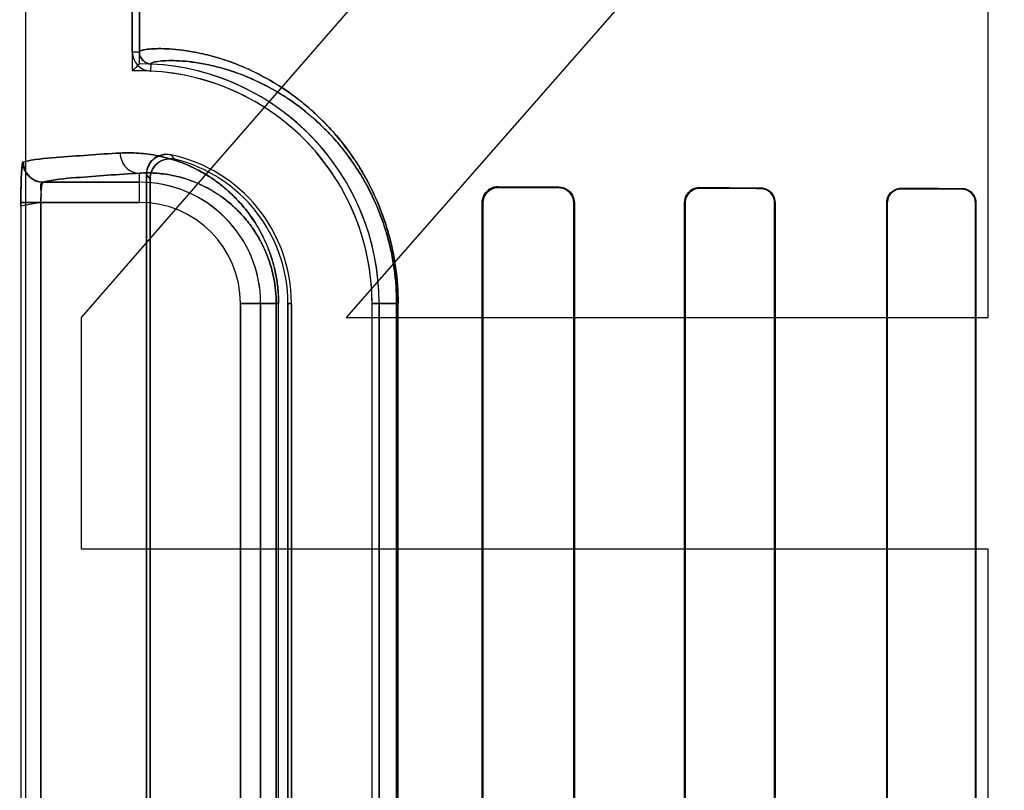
# Model space of a CAD drawing. Header units: millimetres. Extents: x 0 to 297, y 0 to 210.
# Tile 211 of 256: x 58.142 to 58.313, y 157.406 to 157.54. Entities that reach past the tile are written whole.
import ezdxf

# ---------------------------------------------------------------- set-up
doc = ezdxf.new("R2010")
doc.units = ezdxf.units.MM
doc.header["$LTSCALE"] = 16.335
doc.layers.get('0').update_dxf_attribs({"linetype": 'CONTINUOUS'})
for name, color, linetype in [('AXES_REF', 7, 'CONTINUOUS'), ('INTFCLR_1', 7, 'CONTINUOUS'), ('INTFCLR_72935', 7, 'CONTINUOUS')]:
    doc.layers.add(name, color=color, linetype=linetype)

msp = doc.modelspace()

# ---------------------------------------------------------------- linework, layer by layer
at = {"color": 7, "linetype": 'Continuous'}
for p, q in [((58.1527931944, 157.4880072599), (58.3102931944, 157.6689647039)), ((58.3102931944, 157.615347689), (58.1987307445, 157.4880072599)), ((58.3102931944, 157.4880072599), (58.3102931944, 157.615347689)), ((58.1527931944, 157.4477944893), (58.1527931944, 157.4880072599)), ((58.1987307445, 157.4880072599), (58.3102931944, 157.4880072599)), ((58.3102931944, 157.4477944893), (58.1527931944, 157.4477944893)), ((58.3102931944, 157.3539647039), (58.3102931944, 157.4477944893))]:
    msp.add_line(p, q, dxfattribs=at)
for radius in [6.787079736, 6.7865, 6.743039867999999]:
    msp.add_circle((57.4637306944, 154.7114647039), radius, dxfattribs=at)
for radius, start, end in [(6.72, 278.2771290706, 261.7228709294), (6.874, 193.234383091, 36.7246116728)]:
    msp.add_arc((57.4637306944, 154.7114647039), radius, start, end, dxfattribs=at)
at = {"layer": 'AXES_REF', "color": 9, "linetype": 'Continuous'}
for radius in [6.191158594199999, 4.150003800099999]:
    msp.add_circle((57.4637306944, 154.7114647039), radius, dxfattribs=at)
at = {"layer": 'INTFCLR_1', "color": 6, "linetype": 'Continuous'}
for p, q in [((58.1430742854, 159.0304665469), (58.1430742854, 157.1614547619)), ((58.16160570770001, 157.5341413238), (58.16160570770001, 158.3777682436)), ((58.1628399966, 158.3777682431), (58.1628399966, 157.5341412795)), ((58.1640742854, 157.5128788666), (58.1640742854, 157.3000306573)), ((58.1646867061, 157.3007985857), (58.1646867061, 157.5121109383)), ((58.2223738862, 157.3049547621), (58.2223738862, 157.5079547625)), ((58.2225008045, 157.3049547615), (58.2225008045, 157.5079547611)), ((58.2382852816, 157.5079547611), (58.2382852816, 157.3049547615)), ((58.23840006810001, 157.5079547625), (58.23840006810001, 157.3049547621)), ((58.2575326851, 157.3049547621), (58.2575326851, 157.5079547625)), ((58.2576387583, 157.3049547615), (58.2576387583, 157.5079547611)), ((58.27316375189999, 157.5079547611), (58.27316375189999, 157.3049547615)), ((58.2732632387, 157.5079547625), (58.2732632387, 157.3049547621)), ((58.2926508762, 157.3049547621), (58.2926508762, 157.5079547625)), ((58.2927452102, 157.3049547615), (58.2927452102, 157.5079547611)), ((58.308068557, 157.5079547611), (58.308068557, 157.3049547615)), ((58.3081587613, 157.5079547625), (58.3081587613, 157.3049547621)), ((58.1886299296, 157.490454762), (58.1886299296, 157.322454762)), ((58.1892423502, 157.3224547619), (58.1892423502, 157.4904547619)), ((58.20324235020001, 157.3224547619), (58.20324235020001, 157.4904547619)), ((58.2044766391, 157.4904547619), (58.2044766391, 157.3224547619))]:
    msp.add_line(p, q, dxfattribs=at)
at = {"layer": 'INTFCLR_1', "color": 9, "linetype": 'Continuous'}
for p, q in [((58.16160570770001, 157.5341411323), (58.1628399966, 157.5341411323)), ((58.16483918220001, 157.5320433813), (58.1647799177, 157.530810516)), ((58.1628399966, 157.5080153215), (58.1628399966, 157.5130858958)), ((58.14611744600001, 157.5115147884), (58.1628399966, 157.5115147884)), ((58.2251764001, 157.5107425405), (58.2251764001, 157.5106184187)), ((58.2356764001, 157.5105740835), (58.2356764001, 157.5106909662)), ((58.2601764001, 157.5105884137), (58.2601764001, 157.5104837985)), ((58.2706764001, 157.5104498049), (58.2706764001, 157.5105504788)), ((58.2951764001, 157.5104729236), (58.2951764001, 157.5103794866)), ((58.3056764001, 157.5103527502), (58.3056764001, 157.5104437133)), ((58.14224410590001, 157.5080153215), (58.14224410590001, 157.3048942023)), ((58.1628399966, 157.5080153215), (58.14224410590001, 157.5080153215)), ((58.1457404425, 157.3048942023), (58.1457404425, 157.5080153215)), ((58.2225008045, 157.5079547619), (58.2223738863, 157.5079547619)), ((58.238400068, 157.5079547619), (58.2382852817, 157.5079547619)), ((58.2576387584, 157.5079547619), (58.2575326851, 157.5079547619)), ((58.2732632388, 157.5079547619), (58.27316375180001, 157.5079547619)), ((58.2927452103, 157.5079547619), (58.2926508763, 157.5079547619)), ((58.3081587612, 157.5079547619), (58.3080685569, 157.5079547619)), ((58.1804005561, 157.3224547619), (58.1804005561, 157.4904547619)), ((58.1870182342, 157.4904547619), (58.1804005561, 157.4904547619)), ((58.1839000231, 157.4904547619), (58.1839000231, 157.3224547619)), ((58.1866092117, 157.4904547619), (58.1866092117, 157.3224547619)), ((58.1870182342, 157.3224547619), (58.1870182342, 157.4904547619)), ((58.1892423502, 157.4904547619), (58.1886299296, 157.4904547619)), ((58.20324235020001, 157.4904547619), (58.2077809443, 157.4904547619)), ((58.2075227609, 157.4904547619), (58.2075227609, 157.3224547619)), ((58.2077809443, 157.3224547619), (58.2077809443, 157.4904547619))]:
    msp.add_line(p, q, dxfattribs=at)
at = {"layer": 'INTFCLR_1', "color": 7, "linetype": 'Continuous'}
msp.add_lwpolyline([(58.224323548, 157.5104821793), (58.2244110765, 157.5105096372), (58.2245005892, 157.5105343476), (58.2245920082, 157.5105561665), (58.2246851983, 157.510574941), (58.2247801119, 157.5105905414), (58.2248767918, 157.5106028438), (58.2249751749, 157.5106116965), (58.2250750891, 157.5106169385), (58.2251764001, 157.5106184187)], dxfattribs=at)
at = {"layer": 'INTFCLR_1', "color": 6, "linetype": 'Continuous'}
for centre, radius, start, end in [((58.1649401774, 157.5341411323), 0.0033344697, 179.9999841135, 267.2452071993), ((58.1649401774, 157.5341411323), 0.0021001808, 180, 267.2444331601), ((58.1628399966, 157.4904547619), 0.0416366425, 2.350000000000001e-08, 87.2478819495), ((58.1628399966, 157.4904547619), 0.0404023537, 1.4556e-06, 87.24788270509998), ((58.1628399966, 157.4904547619), 0.0264023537, 2.2274e-06, 78.1110819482), ((58.1628399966, 157.4904547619), 0.025789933, 1.41e-07, 76.16476393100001)]:
    msp.add_arc(centre, radius, start, end, dxfattribs=at)
at = {"layer": 'INTFCLR_1', "color": 9, "linetype": 'Continuous'}
for centre, radius, start, end in [((58.1189487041, 157.4703538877), 0.0674069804, 42.0440516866, 42.9598197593), ((58.1628399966, 157.4904547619), 0.0210600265, 4.099999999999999e-09, 90.00000000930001), ((58.1191705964, 157.4764401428), 0.0578283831, 38.0856590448, 39.0588528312), ((58.1628399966, 157.4904547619), 0.0175605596, 2.598e-07, 89.99999993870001)]:
    msp.add_arc(centre, radius, start, end, dxfattribs=at)
at = {"layer": 'INTFCLR_1', "color": 6, "linetype": 'Continuous'}
for major_axis, ratio, start_param, end_param in [((0.3650864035, 0), 0.0034906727, -2.5485709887, -2.4989177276), ((0.3860864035, 0), 0.0034906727, -2.4721230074, -2.4294368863), ((0.3650864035, 0), 0.0034906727, -2.3940887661, -2.3526946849), ((0.3860864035, 0), 0.0034906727, -2.3371288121, -2.3000343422), ((0.3650864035, 0), 0.0034906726, -2.2620717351, -2.2252929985), ((0.3860864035, 0), 0.0034906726, -2.217857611, -2.1841931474)]:
    msp.add_ellipse((58.5279264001, 157.5114547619), major_axis=major_axis, ratio=ratio, start_param=start_param, end_param=end_param, dxfattribs=at)
at = {"layer": 'INTFCLR_1', "color": 9, "linetype": 'Continuous'}
for points, knots in [([(58.1628399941, 157.5341412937), (58.1628399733, 157.5342383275), (58.16318277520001, 157.5344317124), (58.1642152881, 157.5346354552), (58.16595328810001, 157.5347487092), (58.1681649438, 157.5346796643), (58.1704977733, 157.5344529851), (58.1732560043, 157.533985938), (58.17581397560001, 157.5333454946), (58.178064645, 157.5326300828), (58.1806217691, 157.531686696), (58.1840744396, 157.5301102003), (58.18758044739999, 157.5280223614), (58.1901046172, 157.5261952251), (58.1916337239, 157.524970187), (58.1932468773, 157.5235835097), (58.1952894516, 157.5216220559), (58.19770451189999, 157.5189117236), (58.1996469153, 157.5163200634), (58.20116220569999, 157.5139819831), (58.2027110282, 157.5113140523), (58.204118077, 157.5083766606), (58.2051694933, 157.5056111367), (58.2057363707, 157.5038926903), (58.20627529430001, 157.5020710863), (58.206736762, 157.5001825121), (58.2071128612, 157.4982325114), (58.2075982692, 157.4951609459), (58.2077809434, 157.4925489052), (58.2077809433, 157.4904547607)], [0, 0, 0, 0, 0.0041250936, 0.0132564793, 0.0482716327, 0.075090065, 0.1080986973, 0.1475742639, 0.1940030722, 0.2200359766, 0.2479478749, 0.3098346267, 0.3811008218, 0.4210070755, 0.4422222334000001, 0.46437903, 0.5114245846, 0.562487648, 0.6185464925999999, 0.6489140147, 0.6808923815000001, 0.7496495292, 0.7870559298, 0.8066095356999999, 0.8265636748, 0.8678037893, 0.8891910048, 0.9109738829, 1, 1, 1, 1]), ([(58.16483918, 157.5320433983), (58.1648388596, 157.5321379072), (58.16515666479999, 157.5323342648), (58.1661456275, 157.5325415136), (58.16778812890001, 157.5326625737), (58.1698882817, 157.5326079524), (58.1721007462, 157.5324016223), (58.1747183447, 157.5319657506), (58.17714610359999, 157.5313623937), (58.17928263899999, 157.5306858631), (58.1817110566, 157.5297918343), (58.18499088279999, 157.528294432), (58.1883211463, 157.5263081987), (58.1907188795, 157.524568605), (58.1921718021, 157.5234015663), (58.1937050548, 157.5220798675), (58.1956466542, 157.5202095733), (58.19794232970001, 157.5176244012), (58.1997886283, 157.5151518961), (58.2012290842, 157.5129208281), (58.2027019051, 157.5103739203), (58.2040397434, 157.50756959), (58.2051980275, 157.504510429), (58.2059871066, 157.5019757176), (58.2065297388, 157.4997454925), (58.20688740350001, 157.4978832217), (58.2073490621, 157.4949494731), (58.20752276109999, 157.492454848), (58.2075227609, 157.4904547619)], [0, 0, 0, 0, 0.004220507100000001, 0.0133546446, 0.0482658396, 0.0749773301, 0.1078559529, 0.147184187, 0.193454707, 0.2194070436, 0.2472394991, 0.3089771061, 0.3801211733, 0.4199834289, 0.4411824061, 0.463327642, 0.5103666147, 0.5614497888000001, 0.6175621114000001, 0.6479715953, 0.6800034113, 0.7489049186, 0.7864046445, 0.8260157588, 0.8673774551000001, 0.8888305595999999, 0.9106821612, 1, 1, 1, 1]), ([(58.1426245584, 157.5150142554), (58.1444797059, 157.5155168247), (58.1501611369, 157.515944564), (58.1557752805, 157.5163797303), (58.1595000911, 157.5165853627)], [0, 0, 0, 0, 0.3400295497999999, 1, 1, 1, 1]), ([(58.1595000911, 157.5165853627), (58.1605600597, 157.5166438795), (58.1627799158, 157.5166282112), (58.1662370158, 157.5161557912), (58.1699439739, 157.515108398), (58.17312025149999, 157.5136517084), (58.1757241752, 157.5120310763), (58.1773955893, 157.5107586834), (58.1787300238, 157.5095753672), (58.180119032, 157.5082049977), (58.18183434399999, 157.5061955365), (58.1833768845, 157.5038557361), (58.1845154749, 157.5016752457), (58.1853255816, 157.4997892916), (58.18602741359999, 157.4977030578), (58.186577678, 157.4954310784), (58.1869353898, 157.4929928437), (58.18701823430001, 157.4913133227), (58.1870182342, 157.4904547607)], [0, 0, 0, 0, 0.0750536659, 0.1564805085, 0.2459796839, 0.3464559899, 0.4023291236, 0.4625807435, 0.4947026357, 0.5283756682, 0.6004715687, 0.6810517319, 0.7259046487, 0.7742538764, 0.8260146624, 0.8813433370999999, 0.9392998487, 1, 1, 1, 1]), ([(58.1595000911, 157.5165853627), (58.1595045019, 157.5156996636), (58.1601844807, 157.5138820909), (58.16198286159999, 157.5130905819), (58.1628399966, 157.5130858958)], [0, 0, 0, 0, 0.5081941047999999, 1, 1, 1, 1]), ([(58.1628399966, 157.5130858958), (58.1591488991, 157.5128802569), (58.1535858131, 157.5124452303), (58.1479549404, 157.5120171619), (58.14611744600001, 157.5115147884)], [0, 0, 0, 0, 0.659940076, 1, 1, 1, 1]), ([(58.1628399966, 157.5130858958), (58.1637499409, 157.5131441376), (58.1656580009, 157.5131465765), (58.16863418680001, 157.5127582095), (58.1718310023, 157.511869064), (58.17457361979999, 157.5106184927), (58.1768236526, 157.5092206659), (58.1785982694, 157.507870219), (58.1803724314, 157.5062063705), (58.1821148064, 157.5041604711), (58.1834511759, 157.5021265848), (58.1844381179, 157.5002300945), (58.1851406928, 157.4985883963), (58.1857494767, 157.4967711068), (58.1862269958, 157.4947914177), (58.186537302, 157.4926668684), (58.1866092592, 157.4912031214), (58.1866092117, 157.4904547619)], [0, 0, 0, 0, 0.0744477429, 0.1553151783, 0.2443339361, 0.3444117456, 0.4002041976, 0.4603600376, 0.5261873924, 0.5984175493, 0.6792891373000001, 0.724268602, 0.7728488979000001, 0.8249350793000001, 0.8805719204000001, 0.9388974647, 1, 1, 1, 1])]:
    msp.add_open_spline(points, degree=3, knots=knots, dxfattribs=at)
at = {"layer": 'INTFCLR_1', "color": 7, "linetype": 'Continuous'}
for points, knots in [([(58.1426673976, 157.5150585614), (58.14252953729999, 157.5152227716), (58.1424064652, 157.5137626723), (58.142323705, 157.512896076), (58.1422560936, 157.5104536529), (58.14224410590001, 157.5089002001), (58.14224410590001, 157.5080153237)], [0, 0, 0, 0, 0.090819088, 0.3065073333, 0.6251820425, 1, 1, 1, 1]), ([(58.14224410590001, 157.5080153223), (58.1422441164, 157.508662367), (58.14225041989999, 157.5099067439), (58.14229152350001, 157.5116507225), (58.1423400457, 157.5133450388), (58.1424802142, 157.5144314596), (58.1426245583, 157.5150142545)], [0, 0, 0, 0, 0.2764959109, 0.5316625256, 0.7456761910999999, 1, 1, 1, 1]), ([(58.14611744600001, 157.5115147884), (58.1452263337, 157.5115157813), (58.14337027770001, 157.5122651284), (58.1426255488, 157.5141219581), (58.1426245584, 157.5150142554)], [0, 0, 0, 0, 0.4996677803, 1, 1, 1, 1]), ([(58.1426673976, 157.5150585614), (58.1426642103, 157.5143877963), (58.1430098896, 157.513205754), (58.1443164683, 157.5118857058), (58.1454936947, 157.5115338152), (58.1461597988, 157.5115369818)], [0, 0, 0, 0, 0.3692997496, 0.633266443, 1, 1, 1, 1]), ([(58.1457404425, 157.5080153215), (58.1457404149, 157.5086010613), (58.1459330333, 157.5095395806), (58.1455314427, 157.5114349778), (58.14611744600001, 157.5115147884)], [0, 0, 0, 0, 0.4975901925, 1, 1, 1, 1]), ([(58.1457404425, 157.5080153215), (58.1457404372, 157.5082404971), (58.14574491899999, 157.509120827), (58.1458242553, 157.5103522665), (58.1459051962, 157.5111076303), (58.14607264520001, 157.5115886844), (58.1461597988, 157.5115369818)], [0, 0, 0, 0, 0.1877948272, 0.7473227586, 0.9154867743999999, 1, 1, 1, 1]), ([(58.2225008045, 157.5079547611), (58.2225006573, 157.5084180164), (58.2228391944, 157.5097974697), (58.22428844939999, 157.5106035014), (58.22517640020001, 157.5106184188)], [0, 0, 0, 0, 0.3428139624, 1, 1, 1, 1]), ([(58.2225008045, 157.5079547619), (58.2225008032, 157.5084367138), (58.22280361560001, 157.5095473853), (58.2237458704, 157.5102899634), (58.224323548, 157.5104821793)], [0, 0, 0, 0, 0.4418459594, 1, 1, 1, 1])]:
    msp.add_open_spline(points, degree=3, knots=knots, dxfattribs=at)
at = {"layer": 'INTFCLR_1', "color": 6, "linetype": 'Continuous'}
for points, knots in [([(58.1682792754, 157.5162907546), (58.1677310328, 157.5164061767), (58.1665588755, 157.5163650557), (58.1647285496, 157.5153326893), (58.1640742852, 157.5137903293), (58.1640742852, 157.5128788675)], [0, 0, 0, 0, 0.2757365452, 0.5514172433, 1, 1, 1, 1]), ([(58.1646867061, 157.5121109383), (58.1646867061, 157.5126824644), (58.1649787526, 157.513840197), (58.1664129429, 157.5154315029), (58.1681033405, 157.5157190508), (58.1690071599, 157.515496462)], [0, 0, 0, 0, 0.2761842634, 0.5501881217, 1, 1, 1, 1]), ([(58.2223738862, 157.5079547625), (58.2223738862, 157.5084364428), (58.2227251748, 157.5098748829), (58.2242434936, 157.5107473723), (58.2251764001, 157.5107425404)], [0, 0, 0, 0, 0.3405065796, 1, 1, 1, 1]), ([(58.2356764, 157.5106909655), (58.2361809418, 157.5106886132), (58.2375902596, 157.5103079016), (58.23840006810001, 157.5088338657), (58.23840006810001, 157.5079547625)], [0, 0, 0, 0, 0.3646493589, 1, 1, 1, 1]), ([(58.23567640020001, 157.5105740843), (58.2361409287, 157.510572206), (58.23748656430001, 157.5102264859), (58.2382852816, 157.508813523), (58.2382852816, 157.5079547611)], [0, 0, 0, 0, 0.3510423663, 1, 1, 1, 1]), ([(58.2575326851, 157.5079547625), (58.2575326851, 157.5084586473), (58.257912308, 157.5098277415), (58.2593404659, 157.5105915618), (58.2601764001, 157.5105884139)], [0, 0, 0, 0, 0.3760825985, 1, 1, 1, 1]), ([(58.2576387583, 157.5079547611), (58.2576387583, 157.5084604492), (58.2580250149, 157.5097799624), (58.2593940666, 157.5104864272), (58.2601764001, 157.5104837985)], [0, 0, 0, 0, 0.3926070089, 1, 1, 1, 1]), ([(58.2706764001, 157.5105504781), (58.2711959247, 157.5105486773), (58.2725428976, 157.5101471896), (58.2732632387, 157.5087518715), (58.2732632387, 157.5079547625)], [0, 0, 0, 0, 0.3945869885, 1, 1, 1, 1]), ([(58.2706764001, 157.5104498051), (58.271195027, 157.5104481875), (58.272494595, 157.5100432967), (58.27316375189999, 157.5087032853), (58.27316375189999, 157.5079547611)], [0, 0, 0, 0, 0.4092869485, 1, 1, 1, 1]), ([(58.2926508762, 157.5079547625), (58.2926508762, 157.5084747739), (58.2930538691, 157.5097910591), (58.2944133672, 157.5104751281), (58.2951764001, 157.5104729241)], [0, 0, 0, 0, 0.4052939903, 1, 1, 1, 1]), ([(58.2927452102, 157.5079547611), (58.2927452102, 157.5084633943), (58.2931414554, 157.5097323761), (58.2944492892, 157.5103814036), (58.2951764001, 157.5103794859)], [0, 0, 0, 0, 0.4115998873, 1, 1, 1, 1]), ([(58.30567640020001, 157.5104437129), (58.3061477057, 157.5104424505), (58.30743443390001, 157.5100858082), (58.3081587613, 157.5087444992), (58.3081587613, 157.5079547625)], [0, 0, 0, 0, 0.3737436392, 1, 1, 1, 1]), ([(58.30567640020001, 157.5103527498), (58.3061248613, 157.5103516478), (58.3073635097, 157.5100138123), (58.308068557, 157.5087209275), (58.308068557, 157.5079547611)], [0, 0, 0, 0, 0.3692176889, 1, 1, 1, 1])]:
    msp.add_open_spline(points, degree=3, knots=knots, dxfattribs=at)
at = {"layer": 'INTFCLR_72935', "color": 6, "linetype": 'Continuous'}
for p, q in [((58.1430742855, 159.0304783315), (58.1430742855, 157.1614547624)), ((58.161605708, 158.3810712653), (58.161605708, 157.5308382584)), ((58.1628399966, 157.5320914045), (58.1628399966, 158.3798181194)), ((58.1640742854, 157.3000306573), (58.1640742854, 157.5128788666)), ((58.1646867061, 157.5121109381), (58.1646867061, 157.3007985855)), ((58.2223738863, 157.5079547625), (58.2223738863, 157.3049547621)), ((58.2225008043, 157.5079547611), (58.2225008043, 157.3049547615)), ((58.2382852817, 157.3049547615), (58.2382852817, 157.5079547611)), ((58.2384000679, 157.3049547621), (58.2384000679, 157.5079547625)), ((58.2575326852, 157.5079547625), (58.2575326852, 157.3049547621)), ((58.2576387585, 157.5079547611), (58.2576387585, 157.3049547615)), ((58.2731637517, 157.3049547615), (58.2731637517, 157.5079547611)), ((58.2732632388, 157.3049547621), (58.2732632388, 157.5079547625)), ((58.2926508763, 157.5079547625), (58.2926508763, 157.3049547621)), ((58.2927452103, 157.5079547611), (58.2927452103, 157.3049547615)), ((58.3080685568, 157.3049547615), (58.3080685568, 157.5079547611)), ((58.3081587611, 157.3049547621), (58.3081587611, 157.5079547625)), ((58.1886299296, 157.3224547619), (58.1886299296, 157.490454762)), ((58.1892423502, 157.4904547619), (58.1892423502, 157.3224547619)), ((58.20324234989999, 157.322454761), (58.20324234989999, 157.490454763)), ((58.2044766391, 157.3224547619), (58.2044766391, 157.4904547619))]:
    msp.add_line(p, q, dxfattribs=at)
at = {"layer": 'INTFCLR_72935', "color": 9, "linetype": 'Continuous'}
for p, q in [((58.1628399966, 157.5080153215), (58.1628399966, 157.5130858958)), ((58.1628399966, 157.5115147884), (58.14611744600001, 157.5115147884)), ((58.2251764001, 157.5106184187), (58.2251764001, 157.5107425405)), ((58.2356764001, 157.5106909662), (58.2356764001, 157.5105740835)), ((58.2601764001, 157.5104837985), (58.2601764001, 157.5105884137)), ((58.2706764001, 157.5105504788), (58.2706764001, 157.5104498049)), ((58.2951764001, 157.5103794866), (58.2951764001, 157.5104729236)), ((58.3056764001, 157.5104437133), (58.3056764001, 157.5103527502)), ((58.14224410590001, 157.5080153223), (58.14224410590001, 157.3048942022)), ((58.1457404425, 157.5080153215), (58.1457404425, 157.3048942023)), ((58.1457404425, 157.5080153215), (58.1628399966, 157.5080153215)), ((58.2223738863, 157.5079547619), (58.2225008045, 157.5079547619)), ((58.2382852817, 157.5079547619), (58.238400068, 157.5079547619)), ((58.2575326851, 157.5079547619), (58.2576387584, 157.5079547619)), ((58.27316375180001, 157.5079547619), (58.2732632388, 157.5079547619)), ((58.2926508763, 157.5079547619), (58.2927452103, 157.5079547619)), ((58.3080685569, 157.5079547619), (58.3081587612, 157.5079547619)), ((58.1804005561, 157.4904547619), (58.1804005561, 157.3224547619)), ((58.1804005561, 157.4904547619), (58.1870182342, 157.4904547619)), ((58.1839000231, 157.3224547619), (58.1839000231, 157.4904547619)), ((58.1866092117, 157.3224547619), (58.1866092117, 157.4904547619)), ((58.18701823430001, 157.3224547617), (58.18701823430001, 157.4904547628)), ((58.1886299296, 157.4904547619), (58.1892423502, 157.4904547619)), ((58.2077809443, 157.4904547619), (58.20324235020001, 157.4904547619)), ((58.2075227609, 157.3224547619), (58.2075227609, 157.4904547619)), ((58.2077809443, 157.3224547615), (58.2077809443, 157.4904547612))]:
    msp.add_line(p, q, dxfattribs=at)
at = {"layer": 'INTFCLR_72935', "color": 7, "linetype": 'Continuous'}
for p, q in [((58.1457404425, 157.5080153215), (58.1422425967, 157.5073390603)), ((58.14224410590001, 157.5080153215), (58.1457404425, 157.5080153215))]:
    msp.add_line(p, q, dxfattribs=at)
for points in [[(58.2243071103, 157.5106083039), (58.2243933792, 157.5106345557), (58.2244820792, 157.5106584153), (58.2245731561, 157.510679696), (58.22466613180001, 157.5106981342), (58.2247613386, 157.5107136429), (58.22485994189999, 157.5107261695), (58.2249622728, 157.5107354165), (58.2250678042, 157.5107409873), (58.2251764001, 157.5107425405)], [(58.2251764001, 157.5106184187), (58.2250810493, 157.5106171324), (58.2249848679, 157.5106123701), (58.2248879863, 157.5106040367), (58.2247897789, 157.5105919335), (58.2246911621, 157.5105760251), (58.2245945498, 157.5105567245), (58.2245007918, 157.5105343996), (58.2244092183, 157.5105090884), (58.22431990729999, 157.5104809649)], [(58.25930456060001, 157.5104434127), (58.2593942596, 157.5104726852), (58.2594859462, 157.5104989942), (58.25957953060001, 157.5105221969), (58.2596748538, 157.5105421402), (58.2597718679, 157.5105587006), (58.2598706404, 157.5105717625), (58.2599711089, 157.5105811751), (58.2600730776, 157.5105867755), (58.2601764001, 157.5105884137)]]:
    msp.add_lwpolyline(points, dxfattribs=at)
at = {"layer": 'INTFCLR_72935', "color": 6, "linetype": 'Continuous'}
for centre, radius, start, end in [((58.2442489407, 157.4506730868), 0.115136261, 134.996701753, 135.872016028), ((58.1628399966, 157.4904547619), 0.0416366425, 0, 90), ((58.1628399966, 157.4904547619), 0.0404023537, 1.4556e-06, 91.7506537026), ((58.1628399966, 157.4904547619), 0.0264023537, 2.2274e-06, 78.1110819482), ((58.1628399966, 157.4904547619), 0.025789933, 2.407e-07, 76.16476395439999)]:
    msp.add_arc(centre, radius, start, end, dxfattribs=at)
at = {"layer": 'INTFCLR_72935', "color": 9, "linetype": 'Continuous'}
for centre, radius, start, end in [((58.1189486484, 157.4703538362), 0.0674070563, 42.0440525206, 42.9598195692), ((58.1628399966, 157.4904547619), 0.0210600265, 0, 89.9999999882), ((58.1191705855, 157.4764401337), 0.0578283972, 38.0856594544, 39.0588530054), ((58.1628399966, 157.4904547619), 0.0175605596, 2.598e-07, 89.99999993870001)]:
    msp.add_arc(centre, radius, start, end, dxfattribs=at)
at = {"layer": 'INTFCLR_72935', "color": 6, "linetype": 'Continuous'}
for major_axis, ratio, start_param, end_param in [((0.3650864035, 0), 0.0034906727, -2.5485709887, -2.4989177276), ((0.3860864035, 0), 0.0034906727, -2.4721230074, -2.4294368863), ((0.3650864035, 0), 0.0034906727, -2.3940887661, -2.3526946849), ((0.3860864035, 0), 0.0034906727, -2.3371288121, -2.3000343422), ((0.3650864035, 0), 0.0034906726, -2.262071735, -2.2252929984), ((0.3860864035, 0), 0.0034906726, -2.217857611, -2.1841931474)]:
    msp.add_ellipse((58.5279264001, 157.5114547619), major_axis=major_axis, ratio=ratio, start_param=start_param, end_param=end_param, dxfattribs=at)
at = {"layer": 'INTFCLR_72935', "color": 9, "linetype": 'Continuous'}
for points, knots in [([(58.2077809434, 157.4904547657), (58.2077809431, 157.4925465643), (58.2075986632, 157.4951558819), (58.2071144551, 157.4982232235), (58.2067398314, 157.500168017), (58.2061721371, 157.5024954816), (58.2053460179, 157.5051439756), (58.20413257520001, 157.5083427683), (58.2027308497, 157.5112755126), (58.2011877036, 157.5139402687), (58.1996726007, 157.5162839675), (58.1980773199, 157.5184164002), (58.1964285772, 157.520343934), (58.194852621, 157.522041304), (58.1922207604, 157.5245693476), (58.1884741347, 157.5274885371), (58.1846967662, 157.5297408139), (58.1818675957, 157.5311180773), (58.17935072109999, 157.5321872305), (58.1764423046, 157.5331887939), (58.1732384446, 157.5339900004), (58.1704702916, 157.5344568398), (58.1681333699, 157.5346819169), (58.1659279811, 157.5347480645), (58.1642017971, 157.5346335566), (58.16317704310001, 157.5344298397), (58.1628399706, 157.5342371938), (58.1628399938, 157.5341412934)], [0, 0, 0, 0, 0.0889297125, 0.1106979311, 0.1320162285, 0.1731128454, 0.2124730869, 0.2498857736, 0.3184953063, 0.3503447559, 0.3807559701, 0.4371029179, 0.4633859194, 0.4885674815, 0.5355457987, 0.6184007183, 0.6898544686, 0.7220801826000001, 0.7521192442, 0.8060667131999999, 0.8526634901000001, 0.8923374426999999, 0.9253922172, 0.9521387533, 0.9869002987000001, 0.9959229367, 1, 1, 1, 1]), ([(58.2075227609, 157.4904547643), (58.20752276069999, 157.4924526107), (58.2073494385, 157.4949446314), (58.206888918, 157.4978743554), (58.2065326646, 157.4997316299), (58.20599283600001, 157.5019542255), (58.2052072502, 157.5044833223), (58.2040535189, 157.5075372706), (58.2027207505, 157.5103371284), (58.20125332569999, 157.5128810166), (58.19981304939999, 157.5151174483), (58.1982965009, 157.5171521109), (58.1967290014, 157.5189910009), (58.1952312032, 157.5206095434), (58.19273065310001, 157.5230189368), (58.1891710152, 157.5257997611), (58.1855815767, 157.527943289), (58.18289390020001, 157.5292520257), (58.1805040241, 157.5302664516), (58.17774280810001, 157.5312146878), (58.1747016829, 157.531969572), (58.17207467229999, 157.5324051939), (58.1698583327, 157.5326099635), (58.1677641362, 157.5326617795), (58.1661327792, 157.5325396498), (58.1651512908, 157.5323323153), (58.16483886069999, 157.5321368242), (58.1648391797, 157.5320433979)], [0, 0, 0, 0, 0.08922075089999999, 0.1110575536, 0.1324414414, 0.1736590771, 0.2131269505, 0.2506329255, 0.319386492, 0.3512892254, 0.3817425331, 0.4381432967, 0.4644401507, 0.4896280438, 0.5365996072, 0.6193826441, 0.6907139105, 0.7228668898, 0.7528287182, 0.8066156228, 0.8530532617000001, 0.8925788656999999, 0.9255032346, 0.9521430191, 0.986801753, 0.9958277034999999, 1, 1, 1, 1]), ([(58.1595000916, 157.5165853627), (58.1557752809, 157.5163797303), (58.150161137, 157.515944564), (58.1444797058, 157.5155168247), (58.1426245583, 157.5150142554)], [0, 0, 0, 0, 0.6599704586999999, 1, 1, 1, 1]), ([(58.1870182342, 157.4904547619), (58.1870182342, 157.4913040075), (58.1869364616, 157.4929800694), (58.1865816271, 157.4954110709), (58.1860325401, 157.4976845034), (58.1853352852, 157.499763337), (58.1845300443, 157.5016439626), (58.18364940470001, 157.5033365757), (58.18271522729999, 157.5048602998), (58.1814578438, 157.5066364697), (58.1798274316, 157.5085468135), (58.1777822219, 157.5104633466), (58.1757404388, 157.5120196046), (58.1731436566, 157.5136387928), (58.1699729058, 157.5150977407), (58.1668066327, 157.5159964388), (58.1644117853, 157.516405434), (58.1621992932, 157.5166321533), (58.1605626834, 157.5166440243), (58.1595000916, 157.5165853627)], [0, 0, 0, 0, 0.0600375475, 0.1184073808, 0.1734336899, 0.2251567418, 0.2732358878, 0.3179126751, 0.3599266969, 0.3994875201, 0.47167102, 0.537033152, 0.5972817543, 0.6528632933, 0.7531314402, 0.8428522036, 0.8846845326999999, 0.9247655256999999, 1, 1, 1, 1]), ([(58.1595000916, 157.5165853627), (58.1595045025, 157.5156996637), (58.1601844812, 157.5138820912), (58.16198286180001, 157.513090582), (58.1628399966, 157.5130858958)], [0, 0, 0, 0, 0.5081941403, 1, 1, 1, 1]), ([(58.14611744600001, 157.5115147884), (58.1479549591, 157.5120170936), (58.1535857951, 157.5124452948), (58.1591488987, 157.5128802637), (58.1628399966, 157.5130858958)], [0, 0, 0, 0, 0.3400599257, 1, 1, 1, 1]), ([(58.1866092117, 157.4904547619), (58.186609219, 157.4911949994), (58.186538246, 157.4926557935), (58.1862303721, 157.4947742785), (58.1857539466, 157.496755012), (58.1851491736, 157.4985654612), (58.1844507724, 157.5002027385), (58.1836870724, 157.50167582), (58.1828770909, 157.5030012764), (58.18178747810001, 157.5045447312), (58.1803753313, 157.5062030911), (58.1786046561, 157.5078644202), (58.1768376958, 157.5092107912), (58.1745938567, 157.5106073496), (58.17185597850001, 157.5118599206), (58.1691246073, 157.5126232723), (58.16706144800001, 157.5129635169), (58.1651586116, 157.5131458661), (58.1637521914, 157.5131442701), (58.1628399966, 157.5130858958)], [0, 0, 0, 0, 0.0604339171, 0.1191792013, 0.1745255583, 0.2265330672, 0.2748338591, 0.3197007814, 0.3618819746, 0.401549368, 0.4738586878, 0.5392604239, 0.5994174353, 0.6549168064, 0.7547846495, 0.8440250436, 0.8855731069, 0.9253749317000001, 1, 1, 1, 1])]:
    msp.add_open_spline(points, degree=3, knots=knots, dxfattribs=at)
at = {"layer": 'INTFCLR_72935', "color": 6, "linetype": 'Continuous'}
for points, knots in [([(58.16483918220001, 157.5320433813), (58.1643241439, 157.5320681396), (58.16326494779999, 157.532534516), (58.1628400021, 157.5336164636), (58.1628399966, 157.5341412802)], [0, 0, 0, 0, 0.4955867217, 1, 1, 1, 1]), ([(58.1426245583, 157.5150142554), (58.1426255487, 157.514121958), (58.14337027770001, 157.5122651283), (58.1452263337, 157.5115157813), (58.14611744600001, 157.5115147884)], [0, 0, 0, 0, 0.5003322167, 1, 1, 1, 1]), ([(58.1640742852, 157.5128788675), (58.1640742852, 157.5134391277), (58.164356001, 157.5145776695), (58.1657433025, 157.5161560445), (58.1673873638, 157.5164785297), (58.1682792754, 157.5162907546)], [0, 0, 0, 0, 0.2757362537, 0.5514164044, 1, 1, 1, 1]), ([(58.1690071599, 157.5154964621), (58.1684522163, 157.5156331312), (58.16725823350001, 157.515626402), (58.1653701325, 157.5146143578), (58.1646867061, 157.5130417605), (58.1646867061, 157.5121109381)], [0, 0, 0, 0, 0.2761837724, 0.5501894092, 1, 1, 1, 1]), ([(58.1457404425, 157.5080153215), (58.1457384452, 157.5082326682), (58.1457343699, 157.5091318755), (58.1458161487, 157.5103482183), (58.1458830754, 157.5111578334), (58.1460452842, 157.511539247), (58.14611744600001, 157.5115147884)], [0, 0, 0, 0, 0.1826563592, 0.7651859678, 0.9359698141, 1, 1, 1, 1]), ([(58.2356764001, 157.5106909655), (58.2361915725, 157.5106885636), (58.2376031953, 157.5102972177), (58.2384000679, 157.5088241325), (58.2384000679, 157.5079547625)], [0, 0, 0, 0, 0.3720910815, 1, 1, 1, 1]), ([(58.2382852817, 157.5079547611), (58.2382852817, 157.5084495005), (58.237915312, 157.5098034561), (58.2365076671, 157.5105707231), (58.2356764, 157.5105740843)], [0, 0, 0, 0, 0.3731029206, 1, 1, 1, 1]), ([(58.2601764, 157.5104837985), (58.2596628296, 157.5104855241), (58.2583405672, 157.5100950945), (58.2576387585, 157.5087296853), (58.2576387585, 157.5079547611)], [0, 0, 0, 0, 0.3985830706, 1, 1, 1, 1]), ([(58.2706764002, 157.5105504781), (58.2712042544, 157.5105486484), (58.2725533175, 157.5101391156), (58.2732632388, 157.5087441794), (58.2732632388, 157.5079547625)], [0, 0, 0, 0, 0.4007193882, 1, 1, 1, 1]), ([(58.2731637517, 157.5079547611), (58.2731637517, 157.5084617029), (58.27277485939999, 157.5097599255), (58.27143585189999, 157.5104474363), (58.2706764, 157.5104498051)], [0, 0, 0, 0, 0.4003023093, 1, 1, 1, 1]), ([(58.2926508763, 157.5079547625), (58.2926508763, 157.5084742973), (58.2930526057, 157.5097909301), (58.2944128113, 157.5104751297), (58.29517640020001, 157.5104729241)], [0, 0, 0, 0, 0.4048974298, 1, 1, 1, 1]), ([(58.29517640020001, 157.5103794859), (58.2947033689, 157.5103807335), (58.2934408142, 157.5100254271), (58.2927452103, 157.5087151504), (58.2927452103, 157.5079547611)], [0, 0, 0, 0, 0.3835126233, 1, 1, 1, 1]), ([(58.3056764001, 157.5104437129), (58.3061598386, 157.510442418), (58.3074493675, 157.5100737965), (58.3081587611, 157.5087333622), (58.3081587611, 157.5079547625)], [0, 0, 0, 0, 0.3830625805, 1, 1, 1, 1]), ([(58.3080685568, 157.5079547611), (58.3080685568, 157.508463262), (58.30767248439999, 157.5097160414), (58.3063867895, 157.5103510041), (58.3056764, 157.5103527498)], [0, 0, 0, 0, 0.4171827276, 1, 1, 1, 1])]:
    msp.add_open_spline(points, degree=3, knots=knots, dxfattribs=at)
at = {"layer": 'INTFCLR_72935', "color": 7, "linetype": 'Continuous'}
for points, knots in [([(58.1422425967, 157.5073390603), (58.142240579, 157.5077898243), (58.14224561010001, 157.5088993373), (58.14226025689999, 157.5104078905), (58.14229396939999, 157.5118224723), (58.14234866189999, 157.5130699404), (58.1423950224, 157.5141225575), (58.1425190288, 157.5147531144), (58.1425678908, 157.5149989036), (58.1426245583, 157.5150142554)], [0, 0, 0, 0, 0.1753970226, 0.4315905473, 0.5876692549, 0.7243269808, 0.9227195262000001, 0.9771554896, 1, 1, 1, 1]), ([(58.1426245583, 157.5150142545), (58.1424801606, 157.5144309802), (58.1423399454, 157.5133436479), (58.1422914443, 157.5116480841), (58.1422504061, 157.5099045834), (58.1422441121, 157.5086611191), (58.14224410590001, 157.5080153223)], [0, 0, 0, 0, 0.2545281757, 0.4687267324, 0.7240371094, 1, 1, 1, 1]), ([(58.2251764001, 157.5107425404), (58.2247002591, 157.5107372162), (58.2232626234, 157.5104133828), (58.2223703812, 157.5088924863), (58.2223738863, 157.5079547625)], [0, 0, 0, 0, 0.336777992, 1, 1, 1, 1]), ([(58.2251764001, 157.5106184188), (58.22467524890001, 157.5106114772), (58.2232918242, 157.5102583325), (58.2224965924, 157.5088083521), (58.2225008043, 157.5079547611)], [0, 0, 0, 0, 0.3699431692, 1, 1, 1, 1]), ([(58.22431990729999, 157.5104809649), (58.2238729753, 157.5103315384), (58.2229155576, 157.5097012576), (58.2225007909, 157.508572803), (58.2225008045, 157.5079547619)], [0, 0, 0, 0, 0.4326207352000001, 1, 1, 1, 1]), ([(58.2601764, 157.5105884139), (58.2596373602, 157.5105848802), (58.2582610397, 157.5101837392), (58.2575270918, 157.5087580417), (58.2575326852, 157.5079547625)], [0, 0, 0, 0, 0.4015728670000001, 1, 1, 1, 1])]:
    msp.add_open_spline(points, degree=3, knots=knots, dxfattribs=at)

doc.saveas('drawing.dxf')
